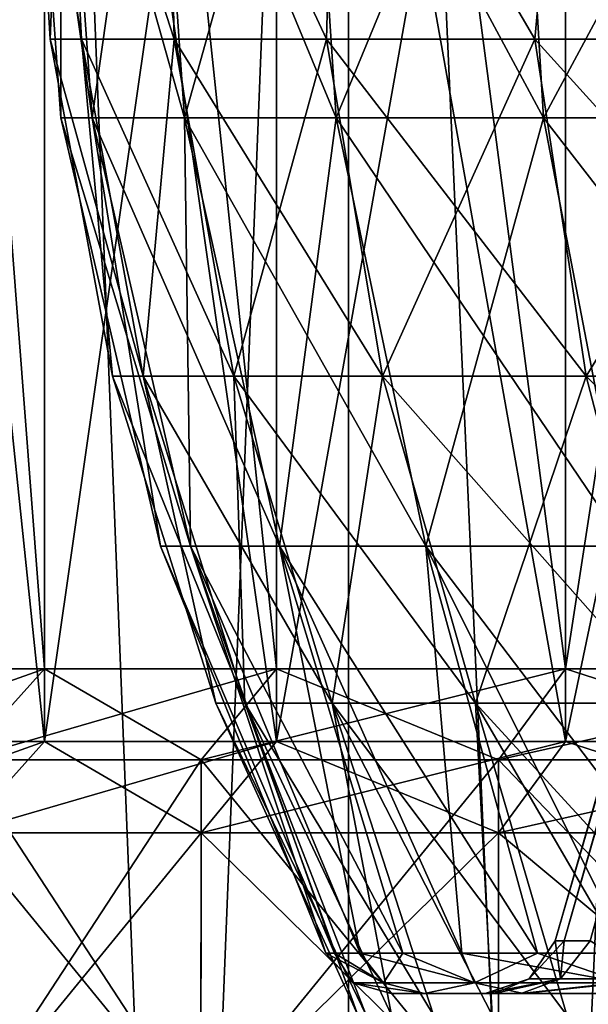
# Model space of a CAD drawing. Header units: metres. Extents: x -23 to 23, y -109 to 23.
# Tile 20 of 256: x -7.73 to -6.17, y -94.63 to -91.93. Entities that reach past the tile are written whole.
import ezdxf

# ---------------------------------------------------------------- set-up
doc = ezdxf.new("R2010")
doc.units = ezdxf.units.M
doc.layers.add('solid_509434', color=7, linetype='CONTINUOUS')

msp = doc.modelspace()

# ---------------------------------------------------------------- linework, layer by layer
at = {"layer": 'solid_509434'}
for points in [[(-6.258459, -94.455124, 90.800003), (-3.75, -85.707092, 90.800003), (-3.726421, -85.707092, 91.219864)], [(-6.234381, -94.455132, 91.34845), (-6.258459, -94.455124, 90.800003), (-3.726421, -85.707092, 91.219864)], [(-6.234381, -94.455132, 90.251541), (-3.75, -85.707092, 90.800003), (-6.258459, -94.455124, 90.800003)], [(-6.162478, -94.455132, 91.891869), (-6.234381, -94.455132, 91.34845), (-3.726421, -85.707092, 91.219864)], [(-6.234381, -94.455132, 90.251541), (-3.726421, -85.707092, 90.380135), (-3.75, -85.707092, 90.800003)], [(-6.234381, -94.455132, 90.251541), (-6.162475, -94.455132, 89.708115), (-3.726421, -85.707092, 90.380135)], [(-6.825164, -109.458969, 98.10862), (-6.825531, -85.958969, 98.10836), (-7.757113, -85.958969, 97.110878)], [(-7.756783, -109.458969, 97.111214), (-6.825164, -109.458969, 98.10862), (-7.757113, -85.958969, 97.110878)], [(-7.757113, -85.958969, 84.48912), (-6.825531, -85.958969, 83.491638), (-7.756783, -109.458969, 84.488785)], [(-6.825531, -85.958969, 83.491638), (-6.825164, -109.458969, 83.491379), (-7.756783, -109.458969, 84.488785)], [(-5.766434, -109.458969, 98.969872), (-5.766803, -85.958969, 98.969696), (-6.825531, -85.958969, 98.10836)], [(-6.825164, -109.458969, 98.10862), (-5.766434, -109.458969, 98.969872), (-6.825531, -85.958969, 98.10836)], [(-6.825531, -85.958969, 83.491638), (-5.766803, -85.958969, 82.630302), (-6.825164, -109.458969, 83.491379)], [(-5.766803, -85.958969, 82.630302), (-5.766434, -109.458969, 82.630127), (-6.825164, -109.458969, 83.491379)], [(-8.122324, -87.658966, 93.305565), (-7.658236, -93.708969, 94.488014), (-8.122369, -93.708969, 93.30542)], [(-8.122325, -87.658966, 88.294441), (-8.122369, -93.708969, 88.294579), (-7.658236, -93.708969, 87.111992)], [(-7.658024, -87.658966, 87.111549), (-8.122325, -87.658966, 88.294441), (-7.658236, -93.708969, 87.111992)], [(-8.122324, -87.658966, 93.305565), (-7.658023, -87.658966, 94.488449), (-7.658236, -93.708969, 94.488014)], [(-7.658023, -87.658966, 94.488449), (-7.02303, -93.708969, 95.588219), (-7.658236, -93.708969, 94.488014)], [(-7.658024, -87.658966, 87.111549), (-7.658236, -93.708969, 87.111992), (-7.02303, -93.708969, 86.01178)], [(-7.022644, -87.658966, 86.011215), (-7.658024, -87.658966, 87.111549), (-7.02303, -93.708969, 86.01178)], [(-7.658023, -87.658966, 94.488449), (-7.022638, -87.658966, 95.588799), (-7.02303, -93.708969, 95.588219)], [(-7.022638, -87.658966, 95.588799), (-6.230941, -93.708969, 96.581467), (-7.02303, -93.708969, 95.588219)], [(-7.022644, -87.658966, 86.011215), (-7.02303, -93.708969, 86.01178), (-6.230941, -93.708969, 85.018532)], [(-6.230895, -87.658966, 85.018478), (-7.022644, -87.658966, 86.011215), (-6.230941, -93.708969, 85.018532)], [(-7.022638, -87.658966, 95.588799), (-6.230881, -87.658966, 96.581535), (-6.230941, -93.708969, 96.581467)], [(-5.300189, -87.658966, 97.445145), (-5.299664, -93.708969, 97.445564), (-6.230941, -93.708969, 96.581467)], [(-6.230881, -87.658966, 96.581535), (-5.300189, -87.658966, 97.445145), (-6.230941, -93.708969, 96.581467)], [(-6.230895, -87.658966, 85.018478), (-6.230941, -93.708969, 85.018532), (-5.299664, -93.708969, 84.154434)], [(-5.3002, -87.658966, 84.154861), (-6.230895, -87.658966, 85.018478), (-5.299664, -93.708969, 84.154434)], [(-8.122369, -93.908966, 88.294579), (-8.122351, -89.458969, 88.294525), (-7.65824, -89.458969, 87.112045)], [(-7.658236, -93.908966, 87.111992), (-8.122369, -93.908966, 88.294579), (-7.65824, -89.458969, 87.112045)], [(-8.122369, -93.908966, 93.30542), (-7.658236, -93.908966, 94.488014), (-8.122351, -89.458969, 93.305473)], [(-7.658236, -93.908966, 94.488014), (-7.65824, -89.458969, 94.487953), (-8.122351, -89.458969, 93.305473)], [(-7.658236, -93.908966, 87.111992), (-7.65824, -89.458969, 87.112045), (-7.02297, -89.458969, 86.011696)], [(-7.02303, -93.908966, 95.588219), (-7.02297, -89.458969, 95.588303), (-7.65824, -89.458969, 94.487953)], [(-7.658236, -93.908966, 94.488014), (-7.02303, -93.908966, 95.588219), (-7.65824, -89.458969, 94.487953)], [(-7.02303, -93.908966, 86.01178), (-7.658236, -93.908966, 87.111992), (-7.02297, -89.458969, 86.011696)], [(-7.02303, -93.908966, 86.01178), (-7.02297, -89.458969, 86.011696), (-6.230984, -89.458969, 85.018608)], [(-6.230941, -93.908966, 85.018532), (-7.02303, -93.908966, 86.01178), (-6.230984, -89.458969, 85.018608)], [(-7.02303, -93.908966, 95.588219), (-6.230941, -93.908966, 96.581467), (-7.02297, -89.458969, 95.588303)], [(-6.230941, -93.908966, 96.581467), (-6.230984, -89.458969, 96.581398), (-7.02297, -89.458969, 95.588303)], [(-6.230941, -93.908966, 85.018532), (-6.230984, -89.458969, 85.018608), (-5.299559, -89.458969, 84.154358)], [(-5.299664, -93.908966, 97.445564), (-5.299559, -89.458969, 97.445641), (-6.230984, -89.458969, 96.581398)], [(-6.230941, -93.908966, 96.581467), (-5.299664, -93.908966, 97.445564), (-6.230984, -89.458969, 96.581398)], [(-5.299664, -93.908966, 84.154434), (-6.230941, -93.908966, 85.018532), (-5.299559, -89.458969, 84.154358)], [(-7.528375, -92.198006, 91.934723), (-7.613827, -90.994957, 91.947601), (-7.699828, -90.994957, 90.800003)], [(-7.528375, -92.198006, 91.934723), (-7.699828, -90.994957, 90.800003), (-7.61341, -92.198006, 90.800003)], [(-7.613827, -90.994957, 89.652397), (-7.61341, -92.198006, 90.800003), (-7.699828, -90.994957, 90.800003)], [(-7.275167, -92.198006, 93.04409), (-7.357746, -90.994957, 93.069565), (-7.613827, -90.994957, 91.947601)], [(-7.528375, -92.198006, 91.934723), (-7.275167, -92.198006, 93.04409), (-7.613827, -90.994957, 91.947601)], [(-7.528375, -92.198006, 89.665283), (-7.61341, -92.198006, 90.800003), (-7.613827, -90.994957, 89.652397)], [(-7.528375, -92.198006, 89.665283), (-7.613827, -90.994957, 89.652397), (-7.357746, -90.994957, 88.530434)], [(-7.275167, -92.198006, 88.555908), (-7.528375, -92.198006, 89.665283), (-7.357746, -90.994957, 88.530434)], [(-6.859446, -92.198006, 94.103333), (-6.937305, -90.994957, 94.140831), (-7.357746, -90.994957, 93.069565)], [(-7.275167, -92.198006, 93.04409), (-6.859446, -92.198006, 94.103333), (-7.357746, -90.994957, 93.069565)], [(-7.275167, -92.198006, 88.555908), (-7.357746, -90.994957, 88.530434), (-6.937305, -90.994957, 87.459167)], [(-6.859446, -92.198006, 87.496666), (-7.275167, -92.198006, 88.555908), (-6.937305, -90.994957, 87.459167)], [(-6.290494, -92.198006, 95.088783), (-6.361896, -90.994957, 95.137466), (-6.937305, -90.994957, 94.140831)], [(-6.859446, -92.198006, 94.103333), (-6.290494, -92.198006, 95.088783), (-6.937305, -90.994957, 94.140831)], [(-6.859446, -92.198006, 87.496666), (-6.937305, -90.994957, 87.459167), (-6.361896, -90.994957, 86.462532)], [(-6.290494, -92.198006, 86.511215), (-6.859446, -92.198006, 87.496666), (-6.361896, -90.994957, 86.462532)], [(-5.581025, -92.198006, 95.978432), (-5.644373, -90.994957, 96.037216), (-6.361896, -90.994957, 95.137466)], [(-6.290494, -92.198006, 95.088783), (-5.581025, -92.198006, 95.978432), (-6.361896, -90.994957, 95.137466)], [(-6.290494, -92.198006, 86.511215), (-6.361896, -90.994957, 86.462532), (-5.644373, -90.994957, 85.56279)], [(-5.581025, -92.198006, 85.621567), (-6.290494, -92.198006, 86.511215), (-5.644373, -90.994957, 85.56279)], [(-7.6052, -91.046486, 92.004547), (-7.642919, -91.98233, 90.800003), (-7.7, -91.046486, 90.800003)], [(-7.557554, -91.98233, 89.660881), (-7.7, -91.046486, 90.800003), (-7.642919, -91.98233, 90.800003)], [(-7.6052, -91.046486, 89.595451), (-7.7, -91.046486, 90.800003), (-7.557554, -91.98233, 89.660881)], [(-7.6052, -91.046486, 92.004547), (-7.557554, -91.98233, 91.939117), (-7.642919, -91.98233, 90.800003)], [(-7.6052, -91.046486, 92.004547), (-7.303365, -91.98233, 93.052788), (-7.557554, -91.98233, 91.939117)], [(-7.6052, -91.046486, 92.004547), (-7.323135, -91.046486, 93.179428), (-7.303365, -91.98233, 93.052788)], [(-7.6052, -91.046486, 89.595451), (-7.557554, -91.98233, 89.660881), (-7.303365, -91.98233, 88.547211)], [(-7.323135, -91.046486, 88.42057), (-7.6052, -91.046486, 89.595451), (-7.303365, -91.98233, 88.547211)], [(-7.323135, -91.046486, 93.179428), (-6.886032, -91.98233, 94.116135), (-7.303365, -91.98233, 93.052788)], [(-7.323135, -91.046486, 93.179428), (-6.86075, -91.046486, 94.295731), (-6.886032, -91.98233, 94.116135)], [(-7.323135, -91.046486, 88.42057), (-7.303365, -91.98233, 88.547211), (-6.886032, -91.98233, 87.483864)], [(-6.86075, -91.046486, 87.304276), (-7.323135, -91.046486, 88.42057), (-6.886032, -91.98233, 87.483864)], [(-6.86075, -91.046486, 94.295731), (-6.314876, -91.98233, 95.105408), (-6.886032, -91.98233, 94.116135)], [(-6.86075, -91.046486, 87.304276), (-6.886032, -91.98233, 87.483864), (-6.314876, -91.98233, 86.494591)], [(-6.86075, -91.046486, 94.295731), (-6.229431, -91.046486, 95.325943), (-6.314876, -91.98233, 95.105408)], [(-6.229431, -91.046486, 86.274055), (-6.86075, -91.046486, 87.304276), (-6.314876, -91.98233, 86.494591)], [(-6.229431, -91.046486, 95.325943), (-5.602656, -91.98233, 95.998505), (-6.314876, -91.98233, 95.105408)], [(-6.229431, -91.046486, 86.274055), (-6.314876, -91.98233, 86.494591), (-5.602656, -91.98233, 85.601494)], [(-6.229431, -91.046486, 95.325943), (-5.444722, -91.046486, 96.24472), (-5.602656, -91.98233, 95.998505)], [(-5.444722, -91.046486, 85.355278), (-6.229431, -91.046486, 86.274055), (-5.602656, -91.98233, 85.601494)], [(-7.557554, -91.98233, 91.939117), (-7.47184, -92.907028, 90.800003), (-7.642919, -91.98233, 90.800003)], [(-7.388386, -92.907028, 89.686378), (-7.642919, -91.98233, 90.800003), (-7.47184, -92.907028, 90.800003)], [(-7.557554, -91.98233, 89.660881), (-7.642919, -91.98233, 90.800003), (-7.388386, -92.907028, 89.686378)], [(-7.557554, -91.98233, 91.939117), (-7.388386, -92.907028, 91.91362), (-7.47184, -92.907028, 90.800003)], [(-7.557554, -91.98233, 91.939117), (-7.303365, -91.98233, 93.052788), (-7.388386, -92.907028, 91.91362)], [(-7.557554, -91.98233, 89.660881), (-7.388386, -92.907028, 89.686378), (-7.139887, -92.907028, 88.597633)], [(-7.303365, -91.98233, 88.547211), (-7.557554, -91.98233, 89.660881), (-7.139887, -92.907028, 88.597633)], [(-7.303365, -91.98233, 93.052788), (-7.139887, -92.907028, 93.002365), (-7.388386, -92.907028, 91.91362)], [(-7.303365, -91.98233, 93.052788), (-6.886032, -91.98233, 94.116135), (-7.139887, -92.907028, 93.002365)], [(-7.303365, -91.98233, 88.547211), (-7.139887, -92.907028, 88.597633), (-6.731895, -92.907028, 87.55809)], [(-6.886032, -91.98233, 87.483864), (-7.303365, -91.98233, 88.547211), (-6.731895, -92.907028, 87.55809)], [(-6.886032, -91.98233, 94.116135), (-6.731895, -92.907028, 94.041908), (-7.139887, -92.907028, 93.002365)], [(-6.886032, -91.98233, 94.116135), (-6.314876, -91.98233, 95.105408), (-6.731895, -92.907028, 94.041908)], [(-6.886032, -91.98233, 87.483864), (-6.731895, -92.907028, 87.55809), (-6.173524, -92.907028, 86.590965)], [(-6.314876, -91.98233, 86.494591), (-6.886032, -91.98233, 87.483864), (-6.173524, -92.907028, 86.590965)], [(-6.314876, -91.98233, 95.105408), (-6.173524, -92.907028, 95.009041), (-6.731895, -92.907028, 94.041908)], [(-6.314876, -91.98233, 95.105408), (-5.602656, -91.98233, 95.998505), (-6.173524, -92.907028, 95.009041)], [(-6.314876, -91.98233, 86.494591), (-6.173524, -92.907028, 86.590965), (-5.477246, -92.907028, 85.717857)], [(-5.602656, -91.98233, 85.601494), (-6.314876, -91.98233, 86.494591), (-5.477246, -92.907028, 85.717857)], [(-5.602656, -91.98233, 95.998505), (-5.477246, -92.907028, 95.882141), (-6.173524, -92.907028, 95.009041)], [(-7.61341, -92.198006, 90.800003), (-7.340184, -93.372795, 90.800003), (-7.2582, -93.372795, 91.893997)], [(-7.528375, -92.198006, 89.665283), (-7.340184, -93.372795, 90.800003), (-7.61341, -92.198006, 90.800003)], [(-7.528375, -92.198006, 91.934723), (-7.61341, -92.198006, 90.800003), (-7.2582, -93.372795, 91.893997)], [(-7.528375, -92.198006, 89.665283), (-7.2582, -93.372795, 89.706001), (-7.340184, -93.372795, 90.800003)], [(-7.528375, -92.198006, 91.934723), (-7.2582, -93.372795, 91.893997), (-7.01408, -93.372795, 92.963554)], [(-7.528375, -92.198006, 91.934723), (-7.01408, -93.372795, 92.963554), (-7.275167, -92.198006, 93.04409)], [(-7.275167, -92.198006, 88.555908), (-7.2582, -93.372795, 89.706001), (-7.528375, -92.198006, 89.665283)], [(-7.275167, -92.198006, 93.04409), (-7.01408, -93.372795, 92.963554), (-6.613277, -93.372795, 93.984787)], [(-7.275167, -92.198006, 93.04409), (-6.613277, -93.372795, 93.984787), (-6.859446, -92.198006, 94.103333)], [(-7.275167, -92.198006, 88.555908), (-7.01408, -93.372795, 88.636444), (-7.2582, -93.372795, 89.706001)], [(-6.859446, -92.198006, 87.496666), (-7.01408, -93.372795, 88.636444), (-7.275167, -92.198006, 88.555908)], [(-6.859446, -92.198006, 87.496666), (-6.613277, -93.372795, 87.615211), (-7.01408, -93.372795, 88.636444)], [(-6.859446, -92.198006, 94.103333), (-6.613277, -93.372795, 93.984787), (-6.064744, -93.372795, 94.934875)], [(-6.859446, -92.198006, 94.103333), (-6.064744, -93.372795, 94.934875), (-6.290494, -92.198006, 95.088783)], [(-6.290494, -92.198006, 86.511215), (-6.613277, -93.372795, 87.615211), (-6.859446, -92.198006, 87.496666)], [(-6.290494, -92.198006, 86.511215), (-6.064744, -93.372795, 86.665131), (-6.613277, -93.372795, 87.615211)], [(-6.290494, -92.198006, 95.088783), (-6.064744, -93.372795, 94.934875), (-5.380735, -93.372795, 95.792595)], [(-6.290494, -92.198006, 95.088783), (-5.380735, -93.372795, 95.792595), (-5.581025, -92.198006, 95.978432)], [(-5.581025, -92.198006, 85.621567), (-6.064744, -93.372795, 86.665131), (-6.290494, -92.198006, 86.511215)], [(-7.388386, -92.907028, 91.91362), (-7.189316, -93.803978, 90.800003), (-7.47184, -92.907028, 90.800003)], [(-7.109017, -93.803978, 89.728485), (-7.47184, -92.907028, 90.800003), (-7.189316, -93.803978, 90.800003)], [(-7.388386, -92.907028, 89.686378), (-7.47184, -92.907028, 90.800003), (-7.109017, -93.803978, 89.728485)], [(-7.388386, -92.907028, 91.91362), (-7.109017, -93.803978, 91.871513), (-7.189316, -93.803978, 90.800003)], [(-7.388386, -92.907028, 91.91362), (-7.139887, -92.907028, 93.002365), (-7.109017, -93.803978, 91.871513)], [(-7.388386, -92.907028, 89.686378), (-7.109017, -93.803978, 89.728485), (-6.869915, -93.803978, 88.680916)], [(-7.139887, -92.907028, 88.597633), (-7.388386, -92.907028, 89.686378), (-6.869915, -93.803978, 88.680916)], [(-7.139887, -92.907028, 93.002365), (-6.869915, -93.803978, 92.91909), (-7.109017, -93.803978, 91.871513)], [(-7.139887, -92.907028, 93.002365), (-6.731895, -92.907028, 94.041908), (-6.869915, -93.803978, 92.91909)], [(-7.139887, -92.907028, 88.597633), (-6.869915, -93.803978, 88.680916), (-6.477349, -93.803978, 87.680672)], [(-6.731895, -92.907028, 87.55809), (-7.139887, -92.907028, 88.597633), (-6.477349, -93.803978, 87.680672)], [(-6.731895, -92.907028, 94.041908), (-6.477349, -93.803978, 93.919327), (-6.869915, -93.803978, 92.91909)], [(-6.731895, -92.907028, 94.041908), (-6.173524, -92.907028, 95.009041), (-6.477349, -93.803978, 93.919327)], [(-6.731895, -92.907028, 87.55809), (-6.477349, -93.803978, 87.680672), (-5.940091, -93.803978, 86.750114)], [(-6.173524, -92.907028, 86.590965), (-6.731895, -92.907028, 87.55809), (-5.940091, -93.803978, 86.750114)], [(-6.173524, -92.907028, 95.009041), (-5.940091, -93.803978, 94.849884), (-6.477349, -93.803978, 93.919327)], [(-6.173524, -92.907028, 95.009041), (-5.477246, -92.907028, 95.882141), (-5.940091, -93.803978, 94.849884)], [(-6.173524, -92.907028, 86.590965), (-5.940091, -93.803978, 86.750114), (-5.270141, -93.803978, 85.910027)], [(-5.477246, -92.907028, 85.717857), (-6.173524, -92.907028, 86.590965), (-5.270141, -93.803978, 85.910027)], [(-7.340184, -93.372795, 90.800003), (-6.887393, -94.489426, 90.800003), (-6.863876, -94.489426, 91.368668)], [(-7.2582, -93.372795, 91.893997), (-7.340184, -93.372795, 90.800003), (-6.863876, -94.489426, 91.368668)], [(-7.2582, -93.372795, 89.706001), (-6.887393, -94.489426, 90.800003), (-7.340184, -93.372795, 90.800003)], [(-7.2582, -93.372795, 91.893997), (-6.793487, -94.489426, 91.933456), (-6.676713, -94.489426, 92.490463)], [(-7.01408, -93.372795, 92.963554), (-7.2582, -93.372795, 91.893997), (-6.676713, -94.489426, 92.490463)], [(-7.2582, -93.372795, 91.893997), (-6.863876, -94.489426, 91.368668), (-6.793487, -94.489426, 91.933456)], [(-7.2582, -93.372795, 89.706001), (-6.863876, -94.489426, 90.231331), (-6.887393, -94.489426, 90.800003)], [(-7.2582, -93.372795, 89.706001), (-6.793487, -94.489426, 89.666542), (-6.863876, -94.489426, 90.231331)], [(-7.2582, -93.372795, 89.706001), (-7.01408, -93.372795, 88.636444), (-6.793487, -94.489426, 89.666542)], [(-7.01408, -93.372795, 92.963554), (-6.514308, -94.489426, 93.036057), (-6.307295, -94.489426, 93.566628)], [(-6.613277, -93.372795, 93.984787), (-7.01408, -93.372795, 92.963554), (-6.307295, -94.489426, 93.566628)], [(-7.01408, -93.372795, 92.963554), (-6.676713, -94.489426, 92.490463), (-6.514308, -94.489426, 93.036057)], [(-7.01408, -93.372795, 88.636444), (-6.676713, -94.489426, 89.109528), (-6.793487, -94.489426, 89.666542)], [(-7.01408, -93.372795, 88.636444), (-6.514306, -94.489426, 88.563934), (-6.676713, -94.489426, 89.109528)], [(-7.01408, -93.372795, 88.636444), (-6.613277, -93.372795, 87.615211), (-6.514306, -94.489426, 88.563934)], [(-6.613277, -93.372795, 93.984787), (-6.057159, -94.489426, 94.078262), (-5.765639, -94.489426, 94.567436)], [(-6.064744, -93.372795, 94.934875), (-6.613277, -93.372795, 93.984787), (-5.765639, -94.489426, 94.567436)], [(-6.613277, -93.372795, 93.984787), (-6.307295, -94.489426, 93.566628), (-6.057159, -94.489426, 94.078262)], [(-6.613277, -93.372795, 87.615211), (-6.30729, -94.489426, 88.033363), (-6.514306, -94.489426, 88.563934)], [(-6.613277, -93.372795, 87.615211), (-6.057155, -94.489426, 87.521729), (-6.30729, -94.489426, 88.033363)], [(-6.613277, -93.372795, 87.615211), (-6.064744, -93.372795, 86.665131), (-6.057155, -94.489426, 87.521729)], [(-7.658236, -93.708969, 94.488014), (-7.883478, -93.958969, 94.596481), (-8.361262, -93.958969, 93.379105)], [(-8.122369, -93.708969, 93.30542), (-7.658236, -93.708969, 94.488014), (-8.361262, -93.958969, 93.379105)], [(-7.658236, -93.708969, 87.111992), (-8.122369, -93.708969, 88.294579), (-7.883478, -93.958969, 87.003517)], [(-7.02303, -93.708969, 95.588219), (-7.229589, -93.958969, 95.72905), (-7.883478, -93.958969, 94.596481)], [(-7.658236, -93.708969, 94.488014), (-7.02303, -93.708969, 95.588219), (-7.883478, -93.958969, 94.596481)], [(-7.658236, -93.708969, 87.111992), (-7.883478, -93.958969, 87.003517), (-7.229589, -93.958969, 85.870949)], [(-7.02303, -93.708969, 86.01178), (-7.658236, -93.708969, 87.111992), (-7.229589, -93.958969, 85.870949)], [(-6.230941, -93.708969, 96.581467), (-6.414204, -93.958969, 96.751511), (-7.229589, -93.958969, 95.72905)], [(-7.02303, -93.708969, 95.588219), (-6.230941, -93.708969, 96.581467), (-7.229589, -93.958969, 95.72905)], [(-7.02303, -93.708969, 86.01178), (-7.229589, -93.958969, 85.870949), (-6.414204, -93.958969, 84.848488)], [(-6.230941, -93.708969, 85.018532), (-7.02303, -93.708969, 86.01178), (-6.414204, -93.958969, 84.848488)], [(-5.299664, -93.708969, 97.445564), (-5.455536, -93.958969, 97.641022), (-6.414204, -93.958969, 96.751511)], [(-6.230941, -93.708969, 96.581467), (-5.299664, -93.708969, 97.445564), (-6.414204, -93.958969, 96.751511)], [(-6.230941, -93.708969, 85.018532), (-6.414204, -93.958969, 84.848488), (-5.455536, -93.958969, 83.958977)], [(-5.299664, -93.708969, 84.154434), (-6.230941, -93.708969, 85.018532), (-5.455536, -93.958969, 83.958977)], [(-7.189316, -93.803978, 90.800003), (-7.109017, -93.803978, 91.871513), (-6.8, -94.658966, 90.800003)], [(-6.776774, -94.658966, 90.238457), (-7.189316, -93.803978, 90.800003), (-6.8, -94.658966, 90.800003)], [(-7.109017, -93.803978, 89.728485), (-7.189316, -93.803978, 90.800003), (-6.776774, -94.658966, 90.238457)], [(-7.109017, -93.803978, 91.871513), (-6.707257, -94.658966, 91.919243), (-6.776774, -94.658966, 91.361542)], [(-7.109017, -93.803978, 91.871513), (-6.869915, -93.803978, 92.91909), (-6.707257, -94.658966, 91.919243)], [(-7.109017, -93.803978, 91.871513), (-6.776774, -94.658966, 91.361542), (-6.8, -94.658966, 90.800003)], [(-7.109017, -93.803978, 89.728485), (-6.776774, -94.658966, 90.238457), (-6.707257, -94.658966, 89.680756)], [(-7.109017, -93.803978, 89.728485), (-6.707257, -94.658966, 89.680756), (-6.591922, -94.658966, 89.130699)], [(-6.869915, -93.803978, 88.680916), (-7.109017, -93.803978, 89.728485), (-6.591922, -94.658966, 89.130699)], [(-6.869915, -93.803978, 92.91909), (-6.431557, -94.658966, 93.007957), (-6.591922, -94.658966, 92.469299)], [(-6.869915, -93.803978, 92.91909), (-6.477349, -93.803978, 93.919327), (-6.431557, -94.658966, 93.007957)], [(-6.869915, -93.803978, 92.91909), (-6.591922, -94.658966, 92.469299), (-6.707257, -94.658966, 91.919243)], [(-6.869915, -93.803978, 88.680916), (-6.591922, -94.658966, 89.130699), (-6.431557, -94.658966, 88.592041)], [(-6.869915, -93.803978, 88.680916), (-6.431557, -94.658966, 88.592041), (-6.227259, -94.658966, 88.068474)], [(-6.477349, -93.803978, 87.680672), (-6.869915, -93.803978, 88.680916), (-6.227259, -94.658966, 88.068474)], [(-6.477349, -93.803978, 93.919327), (-5.980422, -94.658966, 94.036446), (-6.227259, -94.658966, 93.531532)], [(-6.477349, -93.803978, 93.919327), (-5.940091, -93.803978, 94.849884), (-5.980422, -94.658966, 94.036446)], [(-6.477349, -93.803978, 93.919327), (-6.227259, -94.658966, 93.531532), (-6.431557, -94.658966, 93.007957)], [(-6.477349, -93.803978, 87.680672), (-6.227259, -94.658966, 88.068474), (-5.980422, -94.658966, 87.56356)], [(-6.477349, -93.803978, 87.680672), (-5.980422, -94.658966, 87.56356), (-5.692732, -94.658966, 87.08075)], [(-5.940091, -93.803978, 86.750114), (-6.477349, -93.803978, 87.680672), (-5.692732, -94.658966, 87.08075)], [(-8.361262, -94.158966, 88.220894), (-8.122369, -93.908966, 88.294579), (-7.658236, -93.908966, 87.111992)], [(-7.883478, -94.158966, 87.003517), (-8.361262, -94.158966, 88.220894), (-7.658236, -93.908966, 87.111992)], [(-7.883478, -94.158966, 94.596481), (-7.658236, -93.908966, 94.488014), (-8.122369, -93.908966, 93.30542)], [(-7.883478, -94.158966, 94.596481), (-7.229589, -94.158966, 95.72905), (-7.658236, -93.908966, 94.488014)], [(-7.883478, -94.158966, 87.003517), (-7.658236, -93.908966, 87.111992), (-7.02303, -93.908966, 86.01178)], [(-7.229589, -94.158966, 85.870949), (-7.883478, -94.158966, 87.003517), (-7.02303, -93.908966, 86.01178)], [(-7.229589, -94.158966, 95.72905), (-7.02303, -93.908966, 95.588219), (-7.658236, -93.908966, 94.488014)], [(-7.229589, -94.158966, 95.72905), (-6.414204, -94.158966, 96.751511), (-7.02303, -93.908966, 95.588219)], [(-7.229589, -94.158966, 85.870949), (-7.02303, -93.908966, 86.01178), (-6.230941, -93.908966, 85.018532)], [(-6.414204, -94.158966, 84.848488), (-7.229589, -94.158966, 85.870949), (-6.230941, -93.908966, 85.018532)], [(-6.414204, -94.158966, 96.751511), (-6.230941, -93.908966, 96.581467), (-7.02303, -93.908966, 95.588219)], [(-6.414204, -94.158966, 96.751511), (-5.455536, -94.158966, 97.641022), (-6.230941, -93.908966, 96.581467)], [(-6.414204, -94.158966, 84.848488), (-6.230941, -93.908966, 85.018532), (-5.299664, -93.908966, 84.154434)], [(-5.455536, -94.158966, 83.958977), (-6.414204, -94.158966, 84.848488), (-5.299664, -93.908966, 84.154434)], [(-5.455536, -94.158966, 97.641022), (-5.299664, -93.908966, 97.445564), (-6.230941, -93.908966, 96.581467)], [(-7.883478, -93.958969, 87.003517), (-7.88362, -94.958969, 87.00386), (-7.229791, -94.958969, 85.8713)], [(-7.229589, -93.958969, 95.72905), (-7.229791, -94.958969, 95.728699), (-7.88362, -94.958969, 94.596138)], [(-7.883478, -93.958969, 94.596481), (-7.229589, -93.958969, 95.72905), (-7.88362, -94.958969, 94.596138)], [(-7.229589, -93.958969, 85.870949), (-7.883478, -93.958969, 87.003517), (-7.229791, -94.958969, 85.8713)], [(-7.229589, -93.958969, 85.870949), (-7.229791, -94.958969, 85.8713), (-6.414446, -94.958969, 84.848816)], [(-6.414204, -93.958969, 96.751511), (-6.414446, -94.958969, 96.751183), (-7.229791, -94.958969, 95.728699)], [(-7.229589, -93.958969, 95.72905), (-6.414204, -93.958969, 96.751511), (-7.229791, -94.958969, 95.728699)], [(-6.414204, -93.958969, 84.848488), (-7.229589, -93.958969, 85.870949), (-6.414446, -94.958969, 84.848816)], [(-6.414204, -93.958969, 84.848488), (-6.414446, -94.958969, 84.848816), (-5.455791, -94.958969, 83.959251)], [(-5.455536, -93.958969, 97.641022), (-5.455791, -94.958969, 97.640747), (-6.414446, -94.958969, 96.751183)], [(-6.414204, -93.958969, 96.751511), (-5.455536, -93.958969, 97.641022), (-6.414446, -94.958969, 96.751183)], [(-5.455536, -93.958969, 83.958977), (-6.414204, -93.958969, 84.848488), (-5.455791, -94.958969, 83.959251)], [(-7.229641, -94.958969, 95.728973), (-7.229589, -94.158966, 95.72905), (-7.883478, -94.158966, 94.596481)], [(-7.88344, -94.958969, 94.596519), (-7.229641, -94.958969, 95.728973), (-7.883478, -94.158966, 94.596481)], [(-7.229589, -94.158966, 85.870949), (-7.88344, -94.958969, 87.003479), (-7.883478, -94.158966, 87.003517)], [(-7.229589, -94.158966, 85.870949), (-7.229641, -94.958969, 85.871033), (-7.88344, -94.958969, 87.003479)], [(-7.229641, -94.958969, 95.728973), (-6.414139, -94.958969, 96.751556), (-7.229589, -94.158966, 95.72905)], [(-6.414204, -94.158966, 84.848488), (-6.414139, -94.958969, 84.848442), (-7.229641, -94.958969, 85.871033)], [(-6.414204, -94.158966, 84.848488), (-7.229641, -94.958969, 85.871033), (-7.229589, -94.158966, 85.870949)], [(-6.414139, -94.958969, 96.751556), (-6.414204, -94.158966, 96.751511), (-7.229589, -94.158966, 95.72905)], [(-5.455627, -94.958969, 97.640945), (-5.455536, -94.158966, 97.641022), (-6.414204, -94.158966, 96.751511)], [(-6.414139, -94.958969, 96.751556), (-5.455627, -94.958969, 97.640945), (-6.414204, -94.158966, 96.751511)], [(-5.455536, -94.158966, 83.958977), (-6.414139, -94.958969, 84.848442), (-6.414204, -94.158966, 84.848488)], [(-5.455536, -94.158966, 83.958977), (-5.455627, -94.958969, 83.959053), (-6.414139, -94.958969, 84.848442)], [(-6.330348, -94.559731, 90.800003), (-6.258459, -94.455124, 90.800003), (-6.234381, -94.455132, 91.34845)], [(-6.330348, -94.559731, 90.800003), (-6.24401, -94.559731, 89.758057), (-6.258459, -94.455124, 90.800003)], [(-6.24401, -94.559731, 91.841942), (-6.330348, -94.559731, 90.800003), (-6.234381, -94.455132, 91.34845)], [(-6.24401, -94.559731, 89.758057), (-6.234381, -94.455132, 90.251541), (-6.258459, -94.455124, 90.800003)], [(-6.24401, -94.559731, 91.841942), (-6.234381, -94.455132, 91.34845), (-6.162478, -94.455132, 91.891869)], [(-5.987353, -94.559731, 92.855461), (-6.24401, -94.559731, 91.841942), (-6.162478, -94.455132, 91.891869)], [(-6.24401, -94.559731, 89.758057), (-6.162475, -94.455132, 89.708115), (-6.234381, -94.455132, 90.251541)], [(-6.24401, -94.559731, 89.758057), (-5.987353, -94.559731, 88.744537), (-6.162475, -94.455132, 89.708115)], [(-6.729765, -94.570129, 91.865891), (-6.863876, -94.489426, 91.368668), (-6.887393, -94.489426, 90.800003)], [(-6.813653, -94.570129, 90.800003), (-6.887393, -94.489426, 90.800003), (-6.863876, -94.489426, 90.231331)], [(-6.729765, -94.570129, 91.865891), (-6.887393, -94.489426, 90.800003), (-6.813653, -94.570129, 90.800003)], [(-6.729765, -94.570129, 91.865891), (-6.793487, -94.489426, 91.933456), (-6.863876, -94.489426, 91.368668)], [(-6.729765, -94.570129, 89.734108), (-6.863876, -94.489426, 90.231331), (-6.793487, -94.489426, 89.666542)], [(-6.813653, -94.570129, 90.800003), (-6.863876, -94.489426, 90.231331), (-6.729765, -94.570129, 89.734108)], [(-6.480169, -94.570129, 92.905533), (-6.676713, -94.489426, 92.490463), (-6.793487, -94.489426, 91.933456)], [(-6.480169, -94.570129, 92.905533), (-6.793487, -94.489426, 91.933456), (-6.729765, -94.570129, 91.865891)], [(-6.729765, -94.570129, 89.734108), (-6.793487, -94.489426, 89.666542), (-6.676713, -94.489426, 89.109528)], [(-6.729765, -94.570129, 89.734108), (-6.676713, -94.489426, 89.109528), (-6.480169, -94.570129, 88.694466)], [(-6.480169, -94.570129, 92.905533), (-6.514308, -94.489426, 93.036057), (-6.676713, -94.489426, 92.490463)], [(-6.480169, -94.570129, 88.694466), (-6.676713, -94.489426, 89.109528), (-6.514306, -94.489426, 88.563934)], [(-6.071009, -94.570129, 93.893333), (-6.307295, -94.489426, 93.566628), (-6.514308, -94.489426, 93.036057)], [(-6.071009, -94.570129, 93.893333), (-6.514308, -94.489426, 93.036057), (-6.480169, -94.570129, 92.905533)], [(-6.480169, -94.570129, 88.694466), (-6.514306, -94.489426, 88.563934), (-6.30729, -94.489426, 88.033363)], [(-6.480169, -94.570129, 88.694466), (-6.30729, -94.489426, 88.033363), (-6.071009, -94.570129, 87.706665)], [(-6.071009, -94.570129, 93.893333), (-6.057159, -94.489426, 94.078262), (-6.307295, -94.489426, 93.566628)], [(-6.071009, -94.570129, 87.706665), (-6.30729, -94.489426, 88.033363), (-6.057155, -94.489426, 87.521729)], [(-6.813653, -94.570129, 90.800003), (-6.708499, -94.599998, 90.800003), (-6.617086, -94.599998, 91.903671)], [(-6.813653, -94.570129, 90.800003), (-6.729765, -94.570129, 89.734108), (-6.708499, -94.599998, 90.800003)], [(-6.729765, -94.570129, 91.865891), (-6.813653, -94.570129, 90.800003), (-6.617086, -94.599998, 91.903671)], [(-6.729765, -94.570129, 89.734108), (-6.617097, -94.599998, 89.696388), (-6.708499, -94.599998, 90.800003)], [(-6.480169, -94.570129, 92.905533), (-6.729765, -94.570129, 91.865891), (-6.617086, -94.599998, 91.903671)], [(-6.729765, -94.570129, 89.734108), (-6.480169, -94.570129, 88.694466), (-6.617097, -94.599998, 89.696388)], [(-6.480169, -94.570129, 88.694466), (-6.345253, -94.599998, 88.622505), (-6.617097, -94.599998, 89.696388)], [(-6.480169, -94.570129, 92.905533), (-6.617086, -94.599998, 91.903671), (-6.345235, -94.599998, 92.977547)], [(-6.071009, -94.570129, 93.893333), (-6.480169, -94.570129, 92.905533), (-6.345235, -94.599998, 92.977547)], [(-6.480169, -94.570129, 88.694466), (-6.071009, -94.570129, 87.706665), (-6.345253, -94.599998, 88.622505)], [(-6.330348, -94.559731, 90.800003), (-6.450711, -94.599998, 90.800003), (-6.425628, -94.599998, 90.23336)], [(-6.24401, -94.559731, 91.841942), (-6.42563, -94.599998, 91.366615), (-6.450711, -94.599998, 90.800003)], [(-6.24401, -94.559731, 91.841942), (-6.450711, -94.599998, 90.800003), (-6.330348, -94.559731, 90.800003)], [(-6.24401, -94.559731, 91.841942), (-6.351881, -94.599998, 91.924858), (-6.42563, -94.599998, 91.366615)], [(-6.24401, -94.559731, 89.758057), (-6.425628, -94.599998, 90.23336), (-6.351875, -94.599998, 89.675102)], [(-6.330348, -94.559731, 90.800003), (-6.425628, -94.599998, 90.23336), (-6.24401, -94.559731, 89.758057)], [(-5.987353, -94.559731, 92.855461), (-6.059366, -94.599998, 93.012573), (-6.351881, -94.599998, 91.924858)], [(-5.987353, -94.559731, 92.855461), (-6.351881, -94.599998, 91.924858), (-6.24401, -94.559731, 91.841942)], [(-5.987353, -94.559731, 88.744537), (-6.351875, -94.599998, 89.675102), (-6.059349, -94.599998, 88.587379)], [(-6.24401, -94.559731, 89.758057), (-6.351875, -94.599998, 89.675102), (-5.987353, -94.559731, 88.744537)], [(-6.071009, -94.570129, 87.706665), (-5.900074, -94.599998, 87.607399), (-6.345253, -94.599998, 88.622505)], [(-6.071009, -94.570129, 93.893333), (-6.345235, -94.599998, 92.977547), (-5.900048, -94.599998, 93.992653)], [(-6.617097, -94.599998, 89.696388), (-6.617086, -94.599998, 91.903671), (-6.708499, -94.599998, 90.800003)], [(-6.617097, -94.599998, 89.696388), (-6.345253, -94.599998, 88.622505), (-6.617086, -94.599998, 91.903671)], [(-6.351881, -94.599998, 91.924858), (-6.345235, -94.599998, 92.977547), (-6.617086, -94.599998, 91.903671)], [(-6.425628, -94.599998, 90.23336), (-6.617086, -94.599998, 91.903671), (-6.345253, -94.599998, 88.622505)], [(-6.425628, -94.599998, 90.23336), (-6.450711, -94.599998, 90.800003), (-6.617086, -94.599998, 91.903671)], [(-6.42563, -94.599998, 91.366615), (-6.617086, -94.599998, 91.903671), (-6.450711, -94.599998, 90.800003)], [(-6.42563, -94.599998, 91.366615), (-6.351881, -94.599998, 91.924858), (-6.617086, -94.599998, 91.903671)], [(-6.351875, -94.599998, 89.675102), (-6.425628, -94.599998, 90.23336), (-6.345253, -94.599998, 88.622505)], [(-6.351881, -94.599998, 91.924858), (-6.059366, -94.599998, 93.012573), (-6.345235, -94.599998, 92.977547)], [(-6.059349, -94.599998, 88.587379), (-6.351875, -94.599998, 89.675102), (-6.345253, -94.599998, 88.622505)], [(-6.059349, -94.599998, 88.587379), (-6.345253, -94.599998, 88.622505), (-5.900074, -94.599998, 87.607399)], [(-6.059366, -94.599998, 93.012573), (-5.900048, -94.599998, 93.992653), (-6.345235, -94.599998, 92.977547)]]:
    msp.add_3dface(points, dxfattribs=at)

doc.saveas('drawing.dxf')
